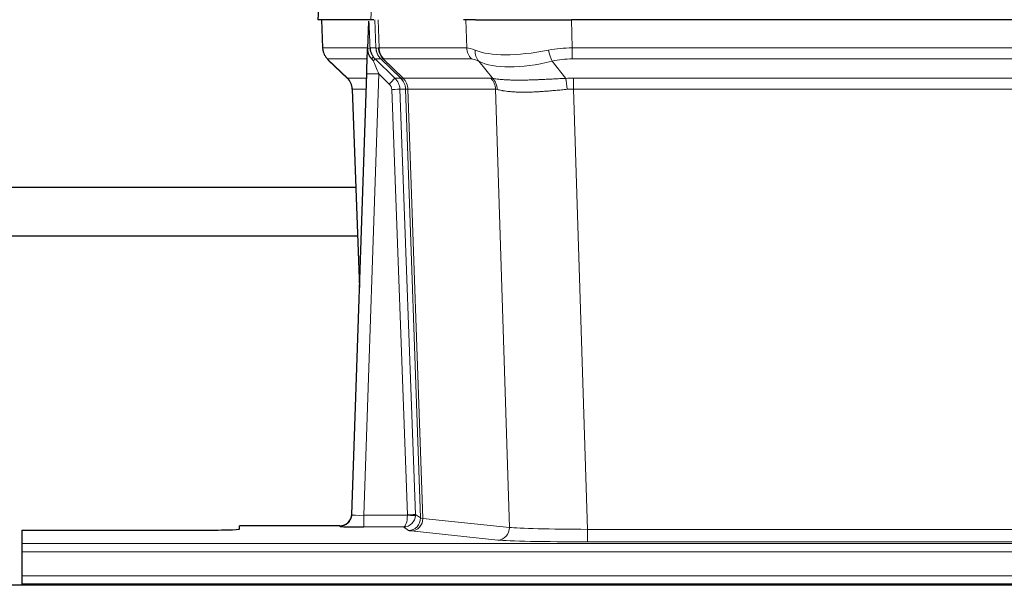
# Model space of a CAD drawing. Header units: inches. Extents: x 0 to 20790, y -12 to 14700.
# Tile 108 of 256: x 2610 to 2855, y 11690 to 11830. Entities that reach past the tile are written whole.
import ezdxf

# ---------------------------------------------------------------- set-up
doc = ezdxf.new("R2010")
doc.units = ezdxf.units.IN
doc.layers.add('1', color=7, linetype='Continuous', true_color=0xffffff)

msp = doc.modelspace()

# ---------------------------------------------------------------- linework, layer by layer
at = {"layer": '1', "color": 2, "linetype": 'Continuous', "lineweight": 25}
for p, q in [((2684.798, 11837.146), (2684.417, 11829.987)), ((2697.551, 11829.987), (2684.434, 11829.987)), ((2685.358, 11829.987), (2685.606, 11822.977)), ((2696.971, 11829.556), (2696.744, 11822.826)), ((2698.336, 11829.987), (2697.551, 11829.987)), ((2723.485, 11829.987), (2720.59, 11829.987)), ((2723.485, 11829.987), (2747.344, 11829.987)), ((2962.567, 11829.987), (2747.344, 11829.987)), ((2696.744, 11822.826), (2696.743, 11822.776)), ((2687.019, 11819.972), (2691.808, 11815.414)), ((2692.846, 11707.132), (2696.535, 11816.509)), ((2692.968, 11812.758), (2694.747, 11763.484)), ((2692.839, 11706.998), (2692.846, 11707.132)), ((2610.956, 11703.287), (2610.956, 11700.013)), ((2610.956, 11703.287), (2654.956, 11703.287)), ((2689.858, 11704.366), (2664.956, 11704.366)), ((2664.956, 11703.548), (2664.956, 11704.366)), ((2610.956, 11700.013), (2610.956, 11697.943)), ((2610.956, 11697.943), (2610.956, 11691.917)), ((2610.956, 11691.917), (2610.956, 11689.987)), ((2610.956, 11689.987), (3098.956, 11689.987)), ((2610.956, 11689.987), (2610.956, 11689.592)), ((3098.456, 11689.592), (2372.456, 11689.592))]:
    msp.add_line(p, q, dxfattribs=at)
at = {"layer": '1', "color": 110, "linetype": 'Continuous', "lineweight": 13}
for p, q in [((2684.814, 11837.144), (2684.434, 11829.987)), ((2697.551, 11829.987), (2697.925, 11837.144)), ((2685.374, 11829.987), (2685.622, 11822.993)), ((2698.82, 11822.993), (2698.577, 11829.987)), ((2699.362, 11829.987), (2699.605, 11822.993)), ((2721.353, 11822.993), (2721.162, 11829.987)), ((2747.344, 11829.987), (2747.535, 11822.993)), ((2685.622, 11822.993), (2696.75, 11822.993)), ((2697.359, 11822.993), (2698.82, 11822.993)), ((2699.605, 11822.993), (2721.353, 11822.993)), ((2747.535, 11822.993), (2962.376, 11822.993)), ((2747.535, 11820.255), (2747.535, 11822.993)), ((2696.66, 11820.255), (2686.84, 11820.255)), ((2686.935, 11820.064), (2691.748, 11815.482)), ((2700.039, 11820.255), (2698.604, 11820.255)), ((2698.604, 11820.255), (2703.531, 11815.506)), ((2704.968, 11815.5), (2700.076, 11820.244)), ((2700.622, 11820.244), (2705.568, 11815.447)), ((2722.535, 11820.255), (2700.788, 11820.255)), ((2727.805, 11815.379), (2724.312, 11819.697)), ((2742.511, 11819.697), (2745.964, 11815.428)), ((2962.376, 11820.255), (2747.535, 11820.255)), ((2691.761, 11815.506), (2696.501, 11815.506)), ((2699.533, 11816.513), (2695.839, 11706.971)), ((2702.143, 11813.997), (2699.533, 11816.513)), ((2703.531, 11815.506), (2704.943, 11815.506)), ((2705.568, 11815.447), (2727.302, 11815.447)), ((2747.877, 11812.767), (2747.877, 11815.505)), ((2747.877, 11815.505), (2962.034, 11815.505)), ((2696.409, 11812.771), (2692.979, 11812.771)), ((2692.979, 11812.771), (2694.753, 11763.658)), ((2706.645, 11707.067), (2702.754, 11812.63)), ((2704.751, 11812.771), (2708.643, 11707.208)), ((2706.161, 11812.771), (2704.751, 11812.771)), ((2709.871, 11706.311), (2706.161, 11812.771)), ((2706.744, 11812.727), (2710.457, 11706.197)), ((2728.484, 11812.727), (2706.75, 11812.727)), ((2731.942, 11703.95), (2728.484, 11812.727)), ((2962.034, 11812.767), (2747.877, 11812.767)), ((2747.877, 11812.767), (2751.351, 11703.481)), ((2695.839, 11706.971), (2706.644, 11706.971)), ((2695.839, 11706.971), (2695.839, 11704.077)), ((2708.643, 11707.208), (2709.871, 11706.311)), ((2710.457, 11706.197), (2731.942, 11703.95)), ((2689.848, 11704.234), (2689.858, 11704.366)), ((2695.839, 11704.077), (2705.681, 11704.077)), ((2706.875, 11703.205), (2705.681, 11704.077)), ((2729.033, 11700.833), (2707.548, 11703.08)), ((2751.351, 11703.481), (2751.351, 11700.378)), ((2751.351, 11703.481), (2958.561, 11703.481)), ((2610.956, 11700.013), (3098.956, 11700.013)), ((2958.561, 11700.378), (2751.351, 11700.378)), ((2610.956, 11697.943), (3098.956, 11697.943)), ((2610.956, 11691.917), (3098.956, 11691.917))]:
    msp.add_line(p, q, dxfattribs=at)
for centre, major_axis, ratio, start_param, end_param in [((2689.617, 11823.133), (0, 4), 0.9993908, 1.6057029, 2.3736478), ((2695.361, 11822.923), (-1.999, -0.077), 0.1036431, 2.3309857, 3.1065184), ((2702.815, 11823.133), (0, 4), 0.9993908, 1.6057029, 2.3736478), ((2726.615, 11800.133), (-27.808, 22.856), 0.0163197, 6.2307106, 6.2626907), ((2702.853, 11823.121), (1.703, 3.619), 0.9971774, 2.0444506, 2.8128075), ((2725.465, 11833.222), (26.658, 10.191), 0.0473724, 3.1922144, 3.3375655), ((2726.615, 11800.133), (-27.661, 22.629), 0.1172121, 6.1415193, 6.1734995), ((2703.318, 11823.121), (-0.603, 3.954), 0.9772749, 1.4578558, 2.2262127), ((2703.484, 11823.133), (0, 4), 0.9702957, 1.6057029, 2.3736478), ((2748.184, 11800.133), (-27.492, 22.639), 0.1155218, 5.9182109, 6.1390417), ((2725.232, 11823.133), (0, 4), 0.9702957, 1.6057029, 2.3736478), ((2727.008, 11822.574), (1.736, 3.604), 0.8689501, 2.008197, 2.795133), ((2747.281, 11833.222), (26.677, 8.186), 0.3267204, 3.5164364, 4.4002733), ((2748.184, 11800.133), (-26.983, 1.545), 0.8452785, 4.7847941, 5.0056249), ((2742.511, 11822.574), (-0.881, 3.902), 0.2224052, 1.5615969, 2.3485329), ((2710.656, 11797.255), (-23.826, 22.997), 0.016839, 6.265741, 6.3949638), ((2696.629, 11819.471), (-1.583, -1.222), 0.0276319, 2.3426468, 3.1139303), ((2697.215, 11818.817), (-1.388, -1.44), 0.0242285, 2.3413968, 3.1173399), ((2699.533, 11816.582), (-1.856, 4.567), 0.0053314, 0.7881854, 1.5839148), ((2701.381, 11823.133), (-3.533, 1.889), 0.9978057, 1.1483085, 1.2948088), ((2723.838, 11797.255), (-23.81, 22.996), 0.0168486, 6.2337622, 6.2657424), ((2725.465, 11833.222), (25.449, 12.923), 0.0600246, 3.1865743, 3.3319254), ((2723.919, 11797.255), (-23.636, 22.829), 0.1185161, 6.161087, 6.1930671), ((2745.488, 11797.255), (-23.46, 22.829), 0.1194803, 5.9401815, 6.1610123), ((2747.281, 11833.222), (25.873, 10.634), 0.4068526, 3.4799804, 4.3638173), ((2748.184, 11797.255), (-16.721, 16.271), 0.9721633, 5.4982631, 5.7190939), ((2716.629, 11791.488), (-24.879, 24.014), 0.016827, 6.2657537, 6.3097783), ((2688.984, 11812.628), (0, -4), 0.9993908, 1.606401, 2.3736478), ((2699.533, 11816.408), (2.998, -0.101), 0.0348797, 1.5719726, 3.1427689), ((2702.143, 11814.067), (-1.388, -1.44), 0.0242285, 1.5456675, 3.1173399), ((2700.754, 11812.628), (-2.83, 2.828), 0.9993905, 3.9625957, 4.7298424), ((2729.78, 11791.488), (-24.848, 24.014), 0.0168509, 6.2432976, 6.2657509), ((2702.166, 11812.628), (0, -4), 0.9993908, 1.606401, 2.3736478), ((2702.191, 11812.622), (-1.442, -3.731), 0.998056, 1.9750302, 2.7420583), ((2702.866, 11812.57), (-0.019, -4), 0.9702844, 1.6145674, 2.378208), ((2702.872, 11812.57), (0, -4), 0.9702957, 1.6100662, 2.3736478), ((2724.606, 11812.57), (0, -4), 0.9702957, 1.6100662, 2.3736478), ((2751.368, 11791.338), (-24.592, 23.931), 0.1189226, 6.0865623, 6.1615802), ((2725.109, 11812.502), (-0.926, -3.891), 0.9457602, 1.8333412, 2.5978993), ((2748.666, 11791.505), (-17.528, 16.98), 0.9676454, 5.4983404, 5.578188), ((2745.964, 11812.551), (0.32, -3.987), 0.0824896, 1.6016287, 2.3703401), ((2700.754, 11812.558), (-1.703, 1.052), 0.998638, 3.7311374, 4.4983841), ((2702.754, 11812.699), (-1.999, -0.074), 0.0348758, 1.5695108, 3.106687), ((2727.003, 11788.61), (-20.849, 24.157), 0.0182435, 6.2485255, 6.2709786), ((2748.672, 11788.46), (-20.559, 24.143), 0.1188179, 6.1116391, 6.1866571), ((2748.666, 11788.627), (-2.819, 24.028), 0.8253154, 6.1813941, 6.2612416), ((2689.848, 11707.233), (-2.991, 0.235), 0.9996552, 1.6492063, 3.1415821), ((2695.851, 11707.233), (3.005, 0.103), 0.0869619, 3.134501, 4.7052973), ((2705.681, 11707.076), (0.028, 3), 0.3214645, 3.1707908, 4.6805006), ((2705.681, 11707.076), (0.98, 2.84), 0.9849493, 3.4786225, 4.9883323), ((2705.645, 11707.032), (-0.606, 0.798), 0.9977278, 4.003291, 4.0990564), ((2706.644, 11707.041), (1.997, -0.118), 0.0348391, 4.7144422, 6.2458161), ((2706.645, 11707.137), (1.999, 0.074), 0.0348758, 4.7111034, 6.2482796), ((2705.645, 11707.102), (-0.383, 2.976), 0.9995818, 4.5239897, 4.6197551), ((2706.875, 11706.204), (-1.769, -2.423), 0.9990158, 0.6312732, 2.2367485), ((2707.548, 11706.079), (-0.312, -2.984), 0.969741, 0.1074293, 1.71115), ((2729.874, 11706.225), (-20.016, 0.105), 0.0266879, 0.0359631, 0.2452873), ((2729.874, 11703.226), (-23.014, 0), 0.0261612, 0.0358052, 0.2451294), ((2729.033, 11703.832), (-0.312, -2.984), 0.969741, 0.1074293, 1.71115), ((2751.357, 11703.979), (-20.013, 0.095), 0.0248544, 0.2452138, 1.5705958), ((2751.357, 11700.98), (23.012, 0), 0.0261647, 3.3867297, 4.7121117)]:
    msp.add_ellipse(centre, major_axis=major_axis, ratio=ratio, start_param=start_param, end_param=end_param, dxfattribs=at)
at = {"layer": '1', "color": 2, "linetype": 'Continuous', "lineweight": 25}
for centre, major_axis, ratio, start_param, end_param in [((2696.535, 11816.683), (0.227, 6.726), 0.0008736, 4.686473, 5.8457525), ((2688.971, 11812.605), (3.886, 0.947), 0.998973, 6.0801535, 6.8477658), ((2713.852, 11788.611), (-20.882, 24.158), 0.0154016, 6.2674704, 6.3114951), ((2689.859, 11707.37), (0.15, 3), 0.998739, 3.1914798, 4.7286497), ((2654.956, 11703.548), (-10, 0), 0.0261859, 1.5707963, 3.1415927), ((2695.851, 11704.234), (6.003, 0), 0.0262109, 3.1395311, 4.7103274)]:
    msp.add_ellipse(centre, major_axis=major_axis, ratio=ratio, start_param=start_param, end_param=end_param, dxfattribs=at)
msp.add_open_spline([(2696.971, 11829.556), (2697.009, 11829.56), (2697.067, 11829.567), (2697.091, 11829.575), (2697.095, 11829.579)], degree=3, dxfattribs=at)
at = {"layer": '1', "color": 110, "linetype": 'Continuous', "lineweight": 13}
for points, knots in [([(2697.095, 11829.579), (2697.101, 11829.444), (2697.107, 11829.308), (2697.118, 11829.037), (2697.124, 11828.901), (2697.141, 11828.492), (2697.152, 11828.219), (2697.175, 11827.672), (2697.186, 11827.398), (2697.208, 11826.85), (2697.219, 11826.575), (2697.241, 11826.025), (2697.251, 11825.75), (2697.273, 11825.199), (2697.284, 11824.924), (2697.316, 11824.097), (2697.338, 11823.545), (2697.359, 11822.993)], [0, 0, 0, 0, 0.0625, 0.0625, 0.125, 0.125, 0.25, 0.25, 0.375, 0.375, 0.5, 0.5, 0.625, 0.625, 0.75, 0.75, 1, 1, 1, 1]), ([(2727.805, 11815.379), (2727.951, 11815.359), (2728.115, 11815.337), (2728.48, 11815.29), (2728.68, 11815.266), (2728.955, 11815.236), (2729.011, 11815.23), (2729.125, 11815.218), (2729.183, 11815.212), (2729.361, 11815.194), (2729.483, 11815.183), (2729.863, 11815.149), (2730.133, 11815.127), (2730.703, 11815.088), (2731.004, 11815.07), (2731.639, 11815.038), (2731.972, 11815.025), (2732.497, 11815.009), (2732.676, 11815.004), (2732.95, 11814.998), (2733.043, 11814.996), (2733.183, 11814.994), (2733.231, 11814.993), (2733.325, 11814.992), (2733.752, 11814.985), (2734.194, 11814.983), (2735, 11814.985), (2735.829, 11814.993), (2736.702, 11815.013), (2737.596, 11815.038), (2738.054, 11815.054), (2738.641, 11815.076), (2738.759, 11815.081), (2738.996, 11815.09), (2739.116, 11815.095), (2739.475, 11815.11), (2739.716, 11815.121), (2740.441, 11815.154), (2740.928, 11815.177), (2741.912, 11815.226), (2742.409, 11815.252), (2743.41, 11815.304), (2743.914, 11815.33), (2744.933, 11815.381), (2745.446, 11815.406), (2745.964, 11815.428)], [0, 0, 0, 0, 0.0625, 0.0625, 0.125, 0.125, 0.140625, 0.140625, 0.15625, 0.15625, 0.1875, 0.1875, 0.25, 0.25, 0.3125, 0.3125, 0.375, 0.375, 0.40625, 0.40625, 0.421875, 0.421875, 0.4296875, 0.4296875, 0.4375, 0.5, 0.5, 0.5625, 0.625, 0.625, 0.6875, 0.6875, 0.703125, 0.703125, 0.71875, 0.71875, 0.75, 0.75, 0.8125, 0.8125, 0.875, 0.875, 0.9375, 0.9375, 1, 1, 1, 1]), ([(2706.744, 11812.727), (2706.593, 11812.726), (2706.471, 11812.729), (2706.283, 11812.742), (2706.218, 11812.752), (2706.182, 11812.766)], [0, 0, 0, 0, 0.5, 0.5, 1, 1, 1, 1]), ([(2746.283, 11812.7), (2745.794, 11812.656), (2745.31, 11812.611), (2744.35, 11812.522), (2743.875, 11812.478), (2742.933, 11812.392), (2742.466, 11812.351), (2741.541, 11812.274), (2741.082, 11812.237), (2740.401, 11812.187), (2740.175, 11812.171), (2739.837, 11812.148), (2739.725, 11812.141), (2739.502, 11812.127), (2739.391, 11812.12), (2738.839, 11812.087), (2738.408, 11812.065), (2737.564, 11812.028), (2736.74, 11812), (2735.954, 11811.99), (2735.188, 11811.989), (2734.814, 11811.992), (2734.405, 11812.002), (2734.36, 11812.003), (2734.269, 11812.005), (2734.224, 11812.007), (2734.09, 11812.011), (2733.824, 11812.019), (2733.566, 11812.031), (2733.061, 11812.056), (2732.739, 11812.077), (2732.123, 11812.127), (2731.828, 11812.156), (2731.268, 11812.219), (2731.002, 11812.254), (2730.624, 11812.31), (2730.501, 11812.329), (2730.323, 11812.359), (2730.265, 11812.369), (2730.149, 11812.39), (2730.093, 11812.4), (2729.815, 11812.452), (2729.61, 11812.495), (2729.232, 11812.581), (2729.059, 11812.624), (2728.904, 11812.666)], [0, 0, 0, 0, 0.0625, 0.0625, 0.125, 0.125, 0.1875, 0.1875, 0.25, 0.25, 0.28125, 0.28125, 0.296875, 0.296875, 0.3125, 0.3125, 0.375, 0.375, 0.4375, 0.5, 0.5, 0.5625, 0.5625, 0.5703125, 0.5703125, 0.578125, 0.578125, 0.59375, 0.625, 0.625, 0.6875, 0.6875, 0.75, 0.75, 0.8125, 0.8125, 0.84375, 0.84375, 0.859375, 0.859375, 0.875, 0.875, 0.9375, 0.9375, 1, 1, 1, 1])]:
    msp.add_open_spline(points, degree=3, knots=knots, dxfattribs=at)
at = {"layer": '1', "color": 2, "linetype": 'Continuous', "lineweight": 25}
for points, knots in [([(2685.619, 11822.941), (2685.616, 11822.909), (2685.594, 11822.581), (2685.742, 11822.018), (2685.983, 11821.375), (2686.226, 11820.948), (2686.398, 11820.694), (2686.497, 11820.558), (2686.538, 11820.507)], [0, 0, 0, 0, 0.0267984, 0.2769207, 0.4859555, 0.6569382, 0.8419831, 1, 1, 1, 1]), ([(2696.743, 11822.776), (2696.738, 11822.656), (2696.741, 11822.418), (2696.766, 11822.185), (2696.794, 11822.011), (2696.805, 11821.954), (2696.824, 11821.868), (2696.83, 11821.84), (2696.844, 11821.783), (2696.852, 11821.755), (2696.89, 11821.615), (2696.927, 11821.506), (2697.013, 11821.296), (2697.062, 11821.194), (2697.131, 11821.071), (2697.145, 11821.047), (2697.175, 11820.998), (2697.19, 11820.974), (2697.236, 11820.903), (2697.268, 11820.856), (2697.335, 11820.765), (2697.37, 11820.721), (2697.443, 11820.634), (2697.48, 11820.592), (2697.538, 11820.529), (2697.558, 11820.508), (2697.597, 11820.466), (2697.617, 11820.446), (2697.658, 11820.403), (2697.678, 11820.382), (2697.718, 11820.339), (2697.738, 11820.316), (2697.757, 11820.292)], [0, 0, 0, 0, 0.125, 0.25, 0.25, 0.3125, 0.3125, 0.34375, 0.34375, 0.375, 0.375, 0.5, 0.5, 0.625, 0.625, 0.65625, 0.65625, 0.6875, 0.6875, 0.75, 0.75, 0.8125, 0.8125, 0.875, 0.875, 0.90625, 0.90625, 0.9375, 0.9375, 0.96875, 0.96875, 1, 1, 1, 1]), ([(2697.359, 11822.993), (2697.361, 11822.939), (2697.364, 11822.885), (2697.373, 11822.778), (2697.379, 11822.726), (2697.398, 11822.569), (2697.415, 11822.468), (2697.457, 11822.267), (2697.481, 11822.169), (2697.537, 11821.974), (2697.569, 11821.878), (2697.622, 11821.735), (2697.641, 11821.687), (2697.68, 11821.593), (2697.701, 11821.546), (2697.765, 11821.406), (2697.812, 11821.314), (2697.912, 11821.133), (2697.966, 11821.043), (2698.083, 11820.866), (2698.145, 11820.779), (2698.212, 11820.692)], [0, 0, 0, 0, 0.0625, 0.0625, 0.125, 0.125, 0.25, 0.25, 0.375, 0.375, 0.5, 0.5, 0.5625, 0.5625, 0.625, 0.625, 0.75, 0.75, 0.875, 0.875, 1, 1, 1, 1]), ([(2697.757, 11820.292), (2697.827, 11820.205), (2697.9, 11820.121), (2698.013, 11819.997), (2698.051, 11819.956), (2698.128, 11819.875), (2698.168, 11819.835), (2698.207, 11819.795)], [0, 0, 0, 0, 0.5, 0.5, 0.75, 0.75, 1, 1, 1, 1]), ([(2693.849, 11788.302), (2685.414, 11788.302), (2668.943, 11788.302), (2646.595, 11788.302), (2628.696, 11788.301), (2614.002, 11788.301), (2599.511, 11788.301), (2587.075, 11788.301), (2579.469, 11788.3), (2577.536, 11788.3)], [0, 0, 0, 0, 0.2175654, 0.4248288, 0.5764011, 0.6792375, 0.8038224, 0.9501556, 1, 1, 1, 1]), ([(2577.536, 11776.3), (2577.772, 11776.3), (2582.508, 11776.3), (2591.013, 11776.301), (2606.814, 11776.301), (2628.227, 11776.301), (2658.566, 11776.302), (2681.445, 11776.302), (2694.211, 11776.302), (2694.283, 11776.302)], [0, 0, 0, 0, 0.0060638, 0.1216926, 0.2185559, 0.412085, 0.6719556, 0.9981677, 1, 1, 1, 1])]:
    msp.add_open_spline(points, degree=3, knots=knots, dxfattribs=at)
at = {"layer": '1', "color": 110, "linetype": 'Continuous', "lineweight": 13}
msp.add_open_spline([(2704.968, 11815.5), (2705.003, 11815.488), (2705.137, 11815.467), (2705.399, 11815.453), (2705.563, 11815.447)], degree=3, dxfattribs=at)
for points, weights in [([(2705.563, 11815.447), (2705.565, 11815.447), (2705.568, 11815.447)], [0.4999999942, 0.5000000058, 0.4999999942]), ([(2706.75, 11812.727), (2706.747, 11812.727), (2706.744, 11812.727)], [0.500000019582, 0.499999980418, 0.500000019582])]:
    msp.add_rational_spline(points, weights, degree=2, dxfattribs=at)

doc.saveas('drawing.dxf')
